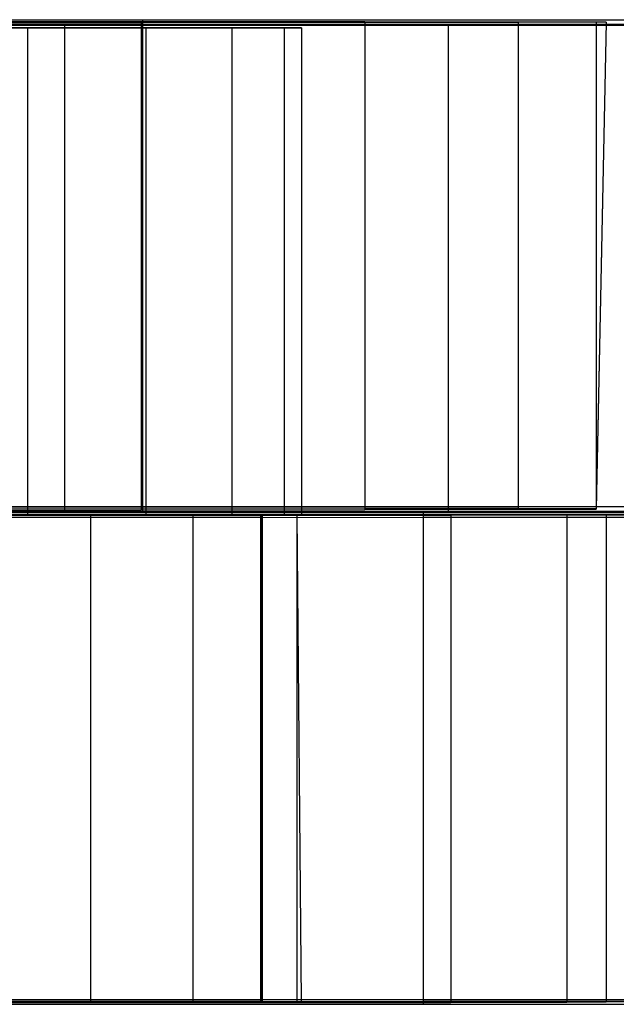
# Model space of a CAD drawing. Extents: x 0.1 to 16.1, y -7 to 7.
# Tile 63 of 68: x 11.1 to 12.1, y -0.8 to 0.8. Entities that reach past the tile are written whole.
import ezdxf

# ---------------------------------------------------------------- set-up
doc = ezdxf.new("R2010")
doc.units = 0
doc.header["$LTSCALE"] = 2.54
doc.layers.get('0').update_dxf_attribs({"color": 13, "linetype": 'CONTINUOUS'})

# ---------------------------------------------------------------- blocks, each defined once
blk = doc.blocks.new('DROPS_WOOD_E_PM_STL')
at = {"color": 0}
for p, q in [((10.3562, 0.8135, 29.6976), (11.3183, 0.8133, 30.0516)), ((10.3562, 0.8135, 29.6976), (11.3183, 0.8133, 30.0516)), ((10.8443, 0.811, 34.4758), (11.3161, 0.8107, 35.0158)), ((10.8443, 0.811, 34.4758), (11.3161, 0.8107, 35.0158)), ((11.3161, 0.8107, 35.0158), (11.6839, 0.8104, 35.6314)), ((11.3161, 0.8107, 35.0158), (11.6839, 0.8104, 35.6314)), ((11.3161, 0.8107, 35.0158), (11.3161, 0.0107, 35.0154)), ((11.3161, 0.8107, 35.0158), (11.3161, 0.0107, 35.0154)), ((11.3183, 0.8133, 30.0516), (11.3183, 0.0133, 30.0512)), ((11.3183, 0.8133, 30.0516), (12.2271, 0.813, 30.5258)), ((11.3183, 0.8133, 30.0516), (11.3183, 0.0133, 30.0512)), ((11.3183, 0.8133, 30.0516), (12.2271, 0.813, 30.5258)), ((11.6839, 0.8104, 35.6314), (11.9359, 0.8101, 36.3028)), ((11.6839, 0.8104, 35.6314), (11.9359, 0.8101, 36.3028)), ((11.6839, 0.8104, 35.6314), (11.6839, 0.0104, 35.631)), ((11.6839, 0.8104, 35.6314), (11.6839, 0.0104, 35.631)), ((11.9359, 0.809, 38.4311), (11.6839, 0.8086, 39.1025)), ((11.9359, 0.809, 38.4311), (11.6839, 0.8086, 39.1025)), ((11.9359, 0.8101, 36.3028), (12.0639, 0.8097, 37.0084)), ((11.9359, 0.8101, 36.3028), (12.0639, 0.8097, 37.0084)), ((11.9359, 0.8101, 36.3028), (11.9359, 0.0101, 36.3024)), ((11.9359, 0.8101, 36.3028), (11.9359, 0.0101, 36.3024)), ((12.0639, 0.8093, 37.7255), (11.9359, 0.809, 38.4311)), ((12.0639, 0.8093, 37.7255), (11.9359, 0.809, 38.4311)), ((11.9359, 0.809, 38.4311), (11.9359, 0.009, 38.4307)), ((11.9359, 0.809, 38.4311), (11.9359, 0.009, 38.4307)), ((12.0639, 0.8097, 37.0084), (12.08, 0.8095, 37.3669)), ((12.0639, 0.8097, 37.0084), (12.08, 0.8095, 37.3669)), ((12.0639, 0.8097, 37.0084), (12.0639, 0.0097, 37.008)), ((12.0639, 0.8097, 37.0084), (12.0639, 0.0097, 37.008)), ((12.08, 0.8095, 37.3669), (12.0639, 0.8093, 37.7255)), ((12.08, 0.8095, 37.3669), (12.0639, 0.8093, 37.7255)), ((12.08, 0.8095, 37.3669), (12.0639, 0.0093, 37.7251)), ((12.08, 0.8095, 37.3669), (12.0639, 0.0093, 37.7251)), ((12.08, 0.8095, 37.3669), (12.0639, 0.0097, 37.008)), ((12.08, 0.8095, 37.3669), (12.0639, 0.0097, 37.008)), ((12.0639, 0.8093, 37.7255), (12.0639, 0.0093, 37.7251)), ((12.0639, 0.8093, 37.7255), (12.0639, 0.0093, 37.7251)), ((11.3183, 0.8057, 44.6822), (10.3562, 0.8055, 45.0363)), ((11.3183, 0.8057, 44.6822), (10.3562, 0.8055, 45.0363)), ((10.5087, 0.8045, 16.8647), (11.1904, 0.8045, 17.2204)), ((11.1904, 0.8045, 27.4821), (10.5087, 0.8045, 27.8377)), ((11.1904, 0.8045, 27.4821), (10.5087, 0.8045, 27.8377)), ((10.5087, 0.8045, 16.8647), (11.1904, 0.8045, 17.2204)), ((11.3161, 0.8083, 39.7181), (10.8443, 0.808, 40.2581)), ((11.3161, 0.8083, 39.7181), (10.8443, 0.808, 40.2581)), ((10.8849, 0.8, 35.2835), (11.1296, 0.8, 35.6594)), ((11.1296, 0.8, 39.0944), (10.8849, 0.8, 39.4703)), ((11.1296, 0.8, 39.0944), (10.8849, 0.8, 39.4703)), ((10.8849, 0.8, 35.2835), (11.1296, 0.8, 35.6594)), ((11.1296, 0.8, 35.6594), (11.1296, 0, 35.6594)), ((11.1296, 0.8, 35.6594), (11.3242, 0.8, 36.0635)), ((11.1296, 0.8, 35.6594), (11.1296, 0, 35.6594)), ((11.3242, 0.8, 38.6903), (11.1296, 0.8, 39.0944)), ((11.1296, 0.8, 39.0944), (11.1296, 0, 39.0944)), ((11.1296, 0.8, 39.0944), (11.1296, 0, 39.0944)), ((11.3242, 0.8, 38.6903), (11.1296, 0.8, 39.0944)), ((11.1296, 0.8, 35.6594), (11.3242, 0.8, 36.0635)), ((11.1904, 0.8045, 17.2204), (11.1904, 0.0045, 17.2204)), ((11.1904, 0.8045, 17.2204), (11.8209, 0.8045, 17.6602)), ((11.1904, 0.8045, 17.2204), (11.1904, 0.0045, 17.2204)), ((11.8209, 0.8045, 27.0422), (11.1904, 0.8045, 27.4821)), ((11.1904, 0.8045, 27.4821), (11.1904, 0.0045, 27.4821)), ((11.1904, 0.8045, 27.4821), (11.1904, 0.0045, 27.4821)), ((11.8209, 0.8045, 27.0422), (11.1904, 0.8045, 27.4821)), ((11.1904, 0.8045, 17.2204), (11.8209, 0.8045, 17.6602)), ((11.6839, 0.8086, 39.1025), (11.3161, 0.8083, 39.7181)), ((11.6839, 0.8086, 39.1025), (11.3161, 0.8083, 39.7181)), ((11.3161, 0.8083, 39.7181), (11.3161, 0.0083, 39.7177)), ((11.3161, 0.8083, 39.7181), (11.3161, 0.0083, 39.7177)), ((12.2271, 0.806, 44.2081), (11.3183, 0.8057, 44.6822)), ((12.2271, 0.806, 44.2081), (11.3183, 0.8057, 44.6822)), ((11.3183, 0.8057, 44.6822), (11.3183, 0.0057, 44.6818)), ((11.3183, 0.8057, 44.6822), (11.3183, 0.0057, 44.6818)), ((11.3242, 0.8, 36.0635), (11.3242, 0, 36.0635)), ((11.3242, 0.8, 36.0635), (11.4655, 0.8, 36.4891)), ((11.3242, 0.8, 36.0635), (11.3242, 0, 36.0635)), ((11.4655, 0.8, 38.2647), (11.3242, 0.8, 38.6903)), ((11.3242, 0.8, 38.6903), (11.3242, 0, 38.6903)), ((11.3242, 0.8, 38.6903), (11.3242, 0, 38.6903)), ((11.4655, 0.8, 38.2647), (11.3242, 0.8, 38.6903)), ((11.3242, 0.8, 36.0635), (11.4655, 0.8, 36.4891)), ((11.4655, 0.8, 36.4891), (11.4655, 0, 36.4891)), ((11.4655, 0.8, 36.4891), (11.5513, 0.8, 36.9293)), ((11.4655, 0.8, 36.4891), (11.4655, 0, 36.4891)), ((11.5513, 0.8, 37.8245), (11.4655, 0.8, 38.2647)), ((11.4655, 0.8, 38.2647), (11.4655, 0, 38.2647)), ((11.4655, 0.8, 38.2647), (11.4655, 0, 38.2647)), ((11.5513, 0.8, 37.8245), (11.4655, 0.8, 38.2647)), ((11.4655, 0.8, 36.4891), (11.5513, 0.8, 36.9293)), ((11.5513, 0.8, 36.9293), (11.5513, 0, 36.9293)), ((11.5513, 0.8, 36.9293), (11.58, 0.8, 37.3769)), ((11.5513, 0.8, 36.9293), (11.5513, 0, 36.9293)), ((11.58, 0.8, 37.3769), (11.5513, 0.8, 37.8245)), ((11.5513, 0.8, 37.8245), (11.5513, 0, 37.8245)), ((11.5513, 0.8, 37.8245), (11.5513, 0, 37.8245)), ((11.58, 0.8, 37.3769), (11.5513, 0.8, 37.8245)), ((11.5513, 0.8, 36.9293), (11.58, 0.8, 37.3769)), ((11.58, 0.8, 37.3769), (11.58, 0, 37.3769)), ((11.58, 0.8, 37.3769), (11.58, 0, 37.3769)), ((11.6839, 0.8086, 39.1025), (11.6839, 0.0086, 39.1021)), ((11.6839, 0.8086, 39.1025), (11.6839, 0.0086, 39.1021)), ((11.8209, 0.8045, 17.6602), (11.8209, 0.0045, 17.6602)), ((11.8209, 0.8045, 17.6602), (12.3901, 0.8045, 18.1771)), ((11.8209, 0.8045, 17.6602), (11.8209, 0.0045, 17.6602)), ((12.3901, 0.8045, 26.5253), (11.8209, 0.8045, 27.0422)), ((11.8209, 0.8045, 27.0422), (11.8209, 0.0045, 27.0422)), ((11.8209, 0.8045, 27.0422), (11.8209, 0.0045, 27.0422)), ((12.3901, 0.8045, 26.5253), (11.8209, 0.8045, 27.0422)), ((11.8209, 0.8045, 17.6602), (12.3901, 0.8045, 18.1771)), ((11.3183, 0.0133, 30.0512), (10.3562, 0.0135, 29.6972)), ((11.3183, 0.0133, 30.0512), (10.3562, 0.0135, 29.6972)), ((10.3562, 0.0055, 45.0359), (11.3183, 0.0057, 44.6818)), ((10.3562, 0.0055, 45.0359), (11.3183, 0.0057, 44.6818)), ((11.1904, 0.0045, 27.4821), (10.5087, 0.0045, 27.8377)), ((10.5087, 0.0045, 16.8647), (11.1904, 0.0045, 17.2204)), ((10.5087, 0.0045, 16.8647), (11.1904, 0.0045, 17.2204)), ((11.1904, 0.0045, 27.4821), (10.5087, 0.0045, 27.8377)), ((11.7803, 0.0032, 30.2737), (10.8429, 0.0034, 29.8588)), ((11.7803, 0.0032, 30.2737), (10.8429, 0.0034, 29.8588)), ((11.3161, 0.0107, 35.0154), (10.8443, 0.011, 34.4753)), ((11.3161, 0.0107, 35.0154), (10.8443, 0.011, 34.4753)), ((10.8443, 0.008, 40.2577), (11.3161, 0.0083, 39.7177)), ((10.8443, 0.008, 40.2577), (11.3161, 0.0083, 39.7177)), ((10.8552, 0, 17.0225), (11.5127, 0, 17.4211)), ((11.5127, 0, 27.2631), (10.8552, 0, 27.6617)), ((10.8552, 0, 17.0225), (11.5127, 0, 17.4211)), ((11.5127, 0, 27.2631), (10.8552, 0, 27.6617)), ((11.1296, 0, 39.0944), (10.8849, 0, 39.4703)), ((10.8849, 0, 35.2835), (11.1296, 0, 35.6594)), ((10.8849, 0, 35.2835), (11.1296, 0, 35.6594)), ((11.1296, 0, 39.0944), (10.8849, 0, 39.4703)), ((11.0133, 0, 35.4675), (11.2334, 0, 35.8583)), ((11.2334, 0, 38.8955), (11.0133, 0, 39.2863)), ((11.0133, 0, 35.4675), (11.2334, 0, 35.8583)), ((11.2334, 0, 38.8955), (11.0133, 0, 39.2863)), ((11.0923, 0.0009, 34.7348), (11.5138, 0.0006, 35.3149)), ((11.0923, 0.0009, 34.7348), (11.5138, 0.0006, 35.3149)), ((11.1296, 0, 35.6594), (11.3242, 0, 36.0635)), ((11.3242, 0, 38.6903), (11.1296, 0, 39.0944)), ((11.1296, 0, 35.6594), (11.3242, 0, 36.0635)), ((11.3242, 0, 38.6903), (11.1296, 0, 39.0944)), ((11.8209, 0.0045, 27.0422), (11.1904, 0.0045, 27.4821)), ((11.1904, 0.0045, 17.2204), (11.8209, 0.0045, 17.6602)), ((11.1904, 0.0045, 17.2204), (11.8209, 0.0045, 17.6602)), ((11.8209, 0.0045, 27.0422), (11.1904, 0.0045, 27.4821)), ((11.2334, -0.8, 35.8583), (11.2334, 0, 35.8583)), ((11.2334, 0, 35.8583), (11.4017, 0, 36.274)), ((11.2334, -0.8, 35.8583), (11.2334, 0, 35.8583)), ((11.2334, -0.8, 38.8955), (11.2334, 0, 38.8955)), ((11.4017, 0, 38.4798), (11.2334, 0, 38.8955)), ((11.2334, -0.8, 38.8955), (11.2334, 0, 38.8955)), ((11.2334, 0, 35.8583), (11.4017, 0, 36.274)), ((11.4017, 0, 38.4798), (11.2334, 0, 38.8955)), ((11.6839, 0.0104, 35.631), (11.3161, 0.0107, 35.0154)), ((11.6839, 0.0104, 35.631), (11.3161, 0.0107, 35.0154)), ((11.3161, 0.0083, 39.7177), (11.6839, 0.0086, 39.1021)), ((11.3161, 0.0083, 39.7177), (11.6839, 0.0086, 39.1021)), ((12.2271, 0.013, 30.5254), (11.3183, 0.0133, 30.0512)), ((12.2271, 0.013, 30.5254), (11.3183, 0.0133, 30.0512)), ((11.3183, 0.0057, 44.6818), (12.2271, 0.006, 44.2077)), ((11.3183, 0.0057, 44.6818), (12.2271, 0.006, 44.2077)), ((11.3242, 0, 36.0635), (11.4655, 0, 36.4891)), ((11.4655, 0, 38.2647), (11.3242, 0, 38.6903)), ((11.3242, 0, 36.0635), (11.4655, 0, 36.4891)), ((11.4655, 0, 38.2647), (11.3242, 0, 38.6903)), ((11.4017, -0.8, 36.274), (11.4017, 0, 36.274)), ((11.4017, 0, 36.274), (11.5155, 0, 36.7079)), ((11.4017, -0.8, 36.274), (11.4017, 0, 36.274)), ((11.4017, -0.8, 38.4798), (11.4017, 0, 38.4798)), ((11.5155, 0, 38.046), (11.4017, 0, 38.4798)), ((11.4017, -0.8, 38.4798), (11.4017, 0, 38.4798)), ((11.4017, 0, 36.274), (11.5155, 0, 36.7079)), ((11.5155, 0, 38.046), (11.4017, 0, 38.4798)), ((11.4655, 0, 36.4891), (11.5513, 0, 36.9293)), ((11.5513, 0, 37.8245), (11.4655, 0, 38.2647)), ((11.4655, 0, 36.4891), (11.5513, 0, 36.9293)), ((11.5513, 0, 37.8245), (11.4655, 0, 38.2647)), ((11.5127, -0.8, 17.4211), (11.5127, 0, 17.4211)), ((11.5127, 0, 17.4211), (12.1138, 0, 17.9004)), ((11.5127, -0.8, 17.4211), (11.5127, 0, 17.4211)), ((11.5127, -0.8, 27.2631), (11.5127, 0, 27.2631)), ((12.1138, 0, 26.7838), (11.5127, 0, 27.2631)), ((11.5127, -0.8, 27.2631), (11.5127, 0, 27.2631)), ((11.5127, 0, 17.4211), (12.1138, 0, 17.9004)), ((12.1138, 0, 26.7838), (11.5127, 0, 27.2631)), ((11.5138, 0.0006, 35.3149), (11.8249, 0.0002, 35.961)), ((11.5138, 0.0006, 35.3149), (11.8249, 0.0002, 35.961)), ((11.5138, 0.0006, 35.3149), (11.5138, -0.7994, 35.3145)), ((11.5138, 0.0006, 35.3149), (11.5138, -0.7994, 35.3145)), ((11.5155, 0, 36.7079), (11.5728, 0, 37.1527)), ((11.5155, -0.8, 36.7079), (11.5155, 0, 36.7079)), ((11.5155, -0.8, 36.7079), (11.5155, 0, 36.7079)), ((11.5155, -0.8, 38.046), (11.5155, 0, 38.046)), ((11.5728, 0, 37.6012), (11.5155, 0, 38.046)), ((11.5155, -0.8, 38.046), (11.5155, 0, 38.046)), ((11.5728, 0, 37.6012), (11.5155, 0, 38.046)), ((11.5155, 0, 36.7079), (11.5728, 0, 37.1527)), ((11.5513, 0, 36.9293), (11.58, 0, 37.3769)), ((11.58, 0, 37.3769), (11.5513, 0, 37.8245)), ((11.5513, 0, 36.9293), (11.58, 0, 37.3769)), ((11.58, 0, 37.3769), (11.5513, 0, 37.8245)), ((11.5728, -0.8, 37.1527), (11.5728, 0, 37.1527)), ((11.5728, -0.8, 37.6012), (11.5728, 0, 37.6012)), ((11.5728, -0.8, 37.6012), (11.5728, 0, 37.6012)), ((11.58, -0.8, 37.3769), (11.5728, 0, 37.6012)), ((11.58, -0.8, 37.3769), (11.5728, 0, 37.6012)), ((11.58, -0.8, 37.3769), (11.5728, 0, 37.1527)), ((11.5728, 0, 37.1527), (11.5728, 0, 37.6012)), ((11.58, -0.8, 37.3769), (11.5728, 0, 37.1527)), ((11.5728, -0.8, 37.1527), (11.5728, 0, 37.1527)), ((11.5728, 0, 37.1527), (11.5728, 0, 37.6012)), ((11.9359, 0.0101, 36.3024), (11.6839, 0.0104, 35.631)), ((11.9359, 0.0101, 36.3024), (11.6839, 0.0104, 35.631)), ((11.6839, 0.0086, 39.1021), (11.9359, 0.009, 38.4307)), ((11.6839, 0.0086, 39.1021), (11.9359, 0.009, 38.4307)), ((12.6569, 0.0029, 30.8051), (11.7803, 0.0032, 30.2737)), ((11.7803, -0.7968, 30.2733), (11.7803, 0.0032, 30.2737)), ((12.6569, 0.0029, 30.8051), (11.7803, 0.0032, 30.2737)), ((11.7803, -0.7968, 30.2733), (11.7803, 0.0032, 30.2737)), ((12.3901, 0.0045, 26.5253), (11.8209, 0.0045, 27.0422)), ((11.8209, 0.0045, 17.6602), (12.3901, 0.0045, 18.1771)), ((11.8209, 0.0045, 17.6602), (12.3901, 0.0045, 18.1771)), ((12.3901, 0.0045, 26.5253), (11.8209, 0.0045, 27.0422)), ((11.8249, 0.0002, 35.961), (12.0157, -0.0001, 36.6523)), ((11.8249, 0.0002, 35.961), (12.0157, -0.0001, 36.6523)), ((11.8249, 0.0002, 35.961), (11.8249, -0.7998, 35.9606)), ((11.8249, 0.0002, 35.961), (11.8249, -0.7998, 35.9606)), ((12.0639, 0.0097, 37.008), (11.9359, 0.0101, 36.3024)), ((12.0639, 0.0097, 37.008), (11.9359, 0.0101, 36.3024)), ((11.9359, 0.009, 38.4307), (12.0639, 0.0093, 37.7251)), ((11.9359, 0.009, 38.4307), (12.0639, 0.0093, 37.7251)), ((12.0639, 0.0093, 37.7251), (12.0639, 0.0097, 37.008)), ((12.0639, 0.0093, 37.7251), (12.0639, 0.0097, 37.008)), ((10.8429, -0.0044, 44.8743), (11.7803, -0.0041, 44.4593)), ((10.8429, -0.0044, 44.8743), (11.7803, -0.0041, 44.4593)), ((11.5138, -0.0015, 39.4181), (11.0923, -0.0018, 39.9983)), ((11.5138, -0.0015, 39.4181), (11.0923, -0.0018, 39.9983)), ((11.8249, -0.0012, 38.772), (11.5138, -0.0015, 39.4181)), ((11.8249, -0.0012, 38.772), (11.5138, -0.0015, 39.4181)), ((11.5138, -0.0015, 39.4181), (11.5138, -0.8015, 39.4177)), ((11.5138, -0.0015, 39.4181), (11.5138, -0.8015, 39.4177)), ((11.7803, -0.0041, 44.4593), (12.6569, -0.0039, 43.9279)), ((11.7803, -0.0041, 44.4593), (12.6569, -0.0039, 43.9279)), ((11.7803, -0.8041, 44.4589), (11.7803, -0.0041, 44.4593)), ((11.7803, -0.8041, 44.4589), (11.7803, -0.0041, 44.4593)), ((12.0157, -0.0009, 38.0807), (11.8249, -0.0012, 38.772)), ((12.0157, -0.0009, 38.0807), (11.8249, -0.0012, 38.772)), ((11.8249, -0.0012, 38.772), (11.8249, -0.8012, 38.7716)), ((11.8249, -0.0012, 38.772), (11.8249, -0.8012, 38.7716)), ((12.0157, -0.0001, 36.6523), (12.08, -0.0005, 37.3665)), ((12.0157, -0.0001, 36.6523), (12.08, -0.0005, 37.3665)), ((12.0157, -0.0001, 36.6523), (12.0157, -0.8001, 36.6519)), ((12.0157, -0.0001, 36.6523), (12.0157, -0.8001, 36.6519)), ((12.08, -0.0005, 37.3665), (12.0157, -0.0009, 38.0807)), ((12.08, -0.0005, 37.3665), (12.0157, -0.0009, 38.0807)), ((12.0157, -0.0009, 38.0807), (12.0157, -0.8009, 38.0803)), ((12.0157, -0.0009, 38.0807), (12.0157, -0.8009, 38.0803)), ((12.08, -0.0005, 37.3665), (12.08, -0.8005, 37.3661)), ((12.08, -0.0005, 37.3665), (12.08, -0.8005, 37.3661)), ((11.7803, -0.7968, 30.2733), (10.8429, -0.7966, 29.8584)), ((11.7803, -0.7968, 30.2733), (10.8429, -0.7966, 29.8584)), ((10.8429, -0.8044, 44.8739), (11.7803, -0.8041, 44.4589)), ((10.8429, -0.8044, 44.8739), (11.7803, -0.8041, 44.4589)), ((11.5127, -0.8, 17.4211), (10.8552, -0.8, 17.0225)), ((10.8552, -0.8, 27.6617), (11.5127, -0.8, 27.2631)), ((10.8552, -0.8, 27.6617), (11.5127, -0.8, 27.2631)), ((11.5127, -0.8, 17.4211), (10.8552, -0.8, 17.0225)), ((11.2334, -0.8, 35.8583), (11.0133, -0.8, 35.4675)), ((11.0133, -0.8, 39.2863), (11.2334, -0.8, 38.8955)), ((11.0133, -0.8, 39.2863), (11.2334, -0.8, 38.8955)), ((11.2334, -0.8, 35.8583), (11.0133, -0.8, 35.4675)), ((11.5138, -0.7994, 35.3145), (11.0923, -0.7991, 34.7344)), ((11.5138, -0.7994, 35.3145), (11.0923, -0.7991, 34.7344)), ((11.0923, -0.8018, 39.9979), (11.5138, -0.8015, 39.4177)), ((11.0923, -0.8018, 39.9979), (11.5138, -0.8015, 39.4177)), ((11.4017, -0.8, 36.274), (11.2334, -0.8, 35.8583)), ((11.2334, -0.8, 38.8955), (11.4017, -0.8, 38.4798)), ((11.2334, -0.8, 38.8955), (11.4017, -0.8, 38.4798)), ((11.4017, -0.8, 36.274), (11.2334, -0.8, 35.8583)), ((11.5155, -0.8, 36.7079), (11.4017, -0.8, 36.274)), ((11.4017, -0.8, 38.4798), (11.5155, -0.8, 38.046)), ((11.4017, -0.8, 38.4798), (11.5155, -0.8, 38.046)), ((11.5155, -0.8, 36.7079), (11.4017, -0.8, 36.274)), ((12.1138, -0.8, 17.9004), (11.5127, -0.8, 17.4211)), ((11.5127, -0.8, 27.2631), (12.1138, -0.8, 26.7838)), ((11.5127, -0.8, 27.2631), (12.1138, -0.8, 26.7838)), ((12.1138, -0.8, 17.9004), (11.5127, -0.8, 17.4211)), ((11.8249, -0.7998, 35.9606), (11.5138, -0.7994, 35.3145)), ((11.8249, -0.7998, 35.9606), (11.5138, -0.7994, 35.3145)), ((11.5138, -0.8015, 39.4177), (11.8249, -0.8012, 38.7716)), ((11.5138, -0.8015, 39.4177), (11.8249, -0.8012, 38.7716)), ((11.5728, -0.8, 37.1527), (11.5155, -0.8, 36.7079)), ((11.5155, -0.8, 38.046), (11.5728, -0.8, 37.6012)), ((11.5155, -0.8, 38.046), (11.5728, -0.8, 37.6012)), ((11.5728, -0.8, 37.1527), (11.5155, -0.8, 36.7079)), ((11.5728, -0.8, 37.6012), (11.58, -0.8, 37.3769)), ((11.58, -0.8, 37.3769), (11.5728, -0.8, 37.1527)), ((11.58, -0.8, 37.3769), (11.5728, -0.8, 37.1527)), ((11.5728, -0.8, 37.6012), (11.58, -0.8, 37.3769)), ((12.6569, -0.7971, 30.8047), (11.7803, -0.7968, 30.2733)), ((12.6569, -0.7971, 30.8047), (11.7803, -0.7968, 30.2733)), ((11.7803, -0.8041, 44.4589), (12.6569, -0.8039, 43.9275)), ((11.7803, -0.8041, 44.4589), (12.6569, -0.8039, 43.9275)), ((12.0157, -0.8001, 36.6519), (11.8249, -0.7998, 35.9606)), ((12.0157, -0.8001, 36.6519), (11.8249, -0.7998, 35.9606)), ((11.8249, -0.8012, 38.7716), (12.0157, -0.8009, 38.0803)), ((11.8249, -0.8012, 38.7716), (12.0157, -0.8009, 38.0803)), ((12.08, -0.8005, 37.3661), (12.0157, -0.8001, 36.6519)), ((12.08, -0.8005, 37.3661), (12.0157, -0.8001, 36.6519)), ((12.0157, -0.8009, 38.0803), (12.08, -0.8005, 37.3661)), ((12.0157, -0.8009, 38.0803), (12.08, -0.8005, 37.3661))]:
    blk.add_line(p, q, dxfattribs=at)

msp = doc.modelspace()

# ---------------------------------------------------------------- block references
at = {"color": 0}
msp.add_blockref('DROPS_WOOD_E_PM_STL', (0, 0), dxfattribs=at)

doc.saveas('drawing.dxf')
